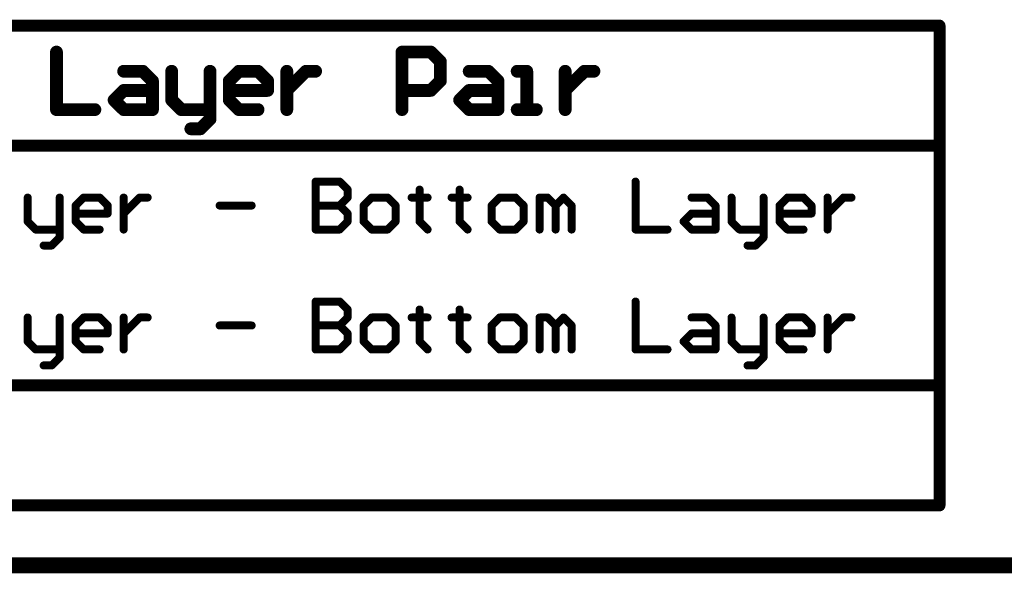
# Model space of a CAD drawing. Extents: x -1.3 to 9.2, y -4.6 to 3.5.
# Tile 16 of 215: x 3.096 to 4.327, y -4.563 to -3.87. Entities that reach past the tile are written whole.
import ezdxf

# ---------------------------------------------------------------- set-up
doc = ezdxf.new("R2010")
doc.units = 0
doc.layers.get('0').update_dxf_attribs({"linetype": 'CONTINUOUS'})
doc.layers.add('acc-ni-360-23-a_document', color=1, linetype='CONTINUOUS')
doc.layers.add('acc-ni-360-23-a_drawing_1', color=1, linetype='CONTINUOUS')

# ---------------------------------------------------------------- blocks, each defined once
blk = doc.blocks.new('D42')
at = {"const_width": 0.01}
blk.add_lwpolyline([(-0.005, 0, 1), (0.005, 0, 1)], format="xyb", close=True, dxfattribs=at)
blk = doc.blocks.new('D40')
at = {"const_width": 0.005}
blk.add_lwpolyline([(-0.0025, 0, 1), (0.0025, 0, 1)], format="xyb", close=True, dxfattribs=at)
blk = doc.blocks.new('D48')
at = {"const_width": 0.0075}
blk.add_lwpolyline([(-0.00375, 0, 1), (0.00375, 0, 1)], format="xyb", close=True, dxfattribs=at)
blk = doc.blocks.new('D49')
at = {"const_width": 0.008}
blk.add_lwpolyline([(-0.004, 0, 1), (0.004, 0, 1)], format="xyb", close=True, dxfattribs=at)

msp = doc.modelspace()

# ---------------------------------------------------------------- linework, layer by layer
at = {"layer": 'acc-ni-360-23-a_document', "color": 1, "const_width": 0.02}
for points in [[(-1.333382, -4.553), (4.066618, -4.553)], [(4.066618, -4.553), (4.771618, -4.553)]]:
    msp.add_lwpolyline(points, dxfattribs=at)
at = {"layer": 'acc-ni-360-23-a_drawing_1', "color": 1}
for points, const_width in [([(-0.769099, -3.878), (4.245533, -3.878)], 0.015), ([(4.245533, -4.478), (4.245533, -3.878)], 0.015), ([(3.141854, -3.911023), (3.141854, -3.983)], 0.016), ([(3.573714, -3.983), (3.573714, -3.911023)], 0.016), ([(3.573714, -3.911023), (3.609703, -3.911023)], 0.016), ([(3.609703, -3.911023), (3.621699, -3.923019)], 0.016), ([(3.621699, -3.923019), (3.621699, -3.947011)], 0.016), ([(3.225827, -3.935015), (3.249819, -3.935015)], 0.016), ([(3.249819, -3.935015), (3.261815, -3.947011)], 0.016), ([(3.285807, -3.935015), (3.285807, -3.971004)], 0.016), ([(3.333792, -3.983), (3.333792, -3.935015)], 0.016), ([(3.357784, -3.947011), (3.36978, -3.935015)], 0.016), ([(3.36978, -3.935015), (3.393773, -3.935015)], 0.016), ([(3.393773, -3.935015), (3.405769, -3.947011)], 0.016), ([(3.429761, -3.935015), (3.429761, -3.983)], 0.016), ([(3.441757, -3.947011), (3.453753, -3.935015)], 0.016), ([(3.453753, -3.935015), (3.465749, -3.935015)], 0.016), ([(3.657687, -3.935015), (3.681679, -3.935015)], 0.016), ([(3.681679, -3.935015), (3.693675, -3.947011)], 0.016), ([(3.729664, -3.935015), (3.717668, -3.935015)], 0.016), ([(3.729664, -3.983), (3.729664, -3.935015)], 0.016), ([(3.777648, -3.935015), (3.777648, -3.983)], 0.016), ([(3.789644, -3.947011), (3.80164, -3.935015)], 0.016), ([(3.80164, -3.935015), (3.813637, -3.935015)], 0.016), ([(3.261815, -3.947011), (3.261815, -3.983)], 0.016), ([(3.357784, -3.971004), (3.357784, -3.947011)], 0.016), ([(3.405769, -3.947011), (3.405769, -3.959008)], 0.016), ([(3.429761, -3.959008), (3.441757, -3.947011)], 0.016), ([(3.621699, -3.947011), (3.609703, -3.959008)], 0.016), ([(3.693675, -3.947011), (3.693675, -3.983)], 0.016), ([(3.777648, -3.959008), (3.789644, -3.947011)], 0.016), ([(3.213831, -3.971004), (3.225827, -3.959008)], 0.016), ([(3.225827, -3.959008), (3.261815, -3.959008)], 0.016), ([(3.405769, -3.959008), (3.357784, -3.959008)], 0.016), ([(3.429761, -3.983), (3.429761, -3.959008)], 0.016), ([(3.609703, -3.959008), (3.573714, -3.959008)], 0.016), ([(3.645691, -3.971004), (3.657687, -3.959008)], 0.016), ([(3.657687, -3.959008), (3.693675, -3.959008)], 0.016), ([(3.777648, -3.983), (3.777648, -3.959008)], 0.016), ([(3.225827, -3.983), (3.213831, -3.971004)], 0.016), ([(3.285807, -3.971004), (3.297803, -3.983)], 0.016), ([(3.36978, -3.983), (3.357784, -3.971004)], 0.016), ([(3.657687, -3.983), (3.645691, -3.971004)], 0.016), ([(3.141854, -3.983), (3.189838, -3.983)], 0.016), ([(3.261815, -3.983), (3.225827, -3.983)], 0.016), ([(3.297803, -3.983), (3.333792, -3.983)], 0.016), ([(3.333792, -3.994996), (3.321796, -4.006992)], 0.016), ([(3.333792, -3.983), (3.333792, -3.994996)], 0.016), ([(3.393773, -3.983), (3.36978, -3.983)], 0.016), ([(3.693675, -3.983), (3.657687, -3.983)], 0.016), ([(3.717668, -3.983), (3.74166, -3.983)], 0.016), ([(3.74166, -3.983), (3.729664, -3.983)], 0.016), ([(3.321796, -4.006992), (3.3098, -4.006992)], 0.016), ([(-0.769099, -4.028), (4.245533, -4.028)], 0.015), ([(3.465749, -4.073019), (3.465749, -4.133)], 0.01), ([(3.49574, -4.073019), (3.465749, -4.073019)], 0.01), ([(3.505736, -4.083016), (3.49574, -4.073019)], 0.01), ([(3.86562, -4.073019), (3.86562, -4.133)], 0.01), ([(3.505736, -4.093013), (3.505736, -4.083016)], 0.01), ([(3.595707, -4.083016), (3.595707, -4.093013)], 0.01), ([(3.645691, -4.083016), (3.645691, -4.093013)], 0.01), ([(3.105866, -4.093013), (3.105866, -4.123003)], 0.01), ([(3.145853, -4.133), (3.145853, -4.093013)], 0.01), ([(3.165846, -4.10301), (3.175843, -4.093013)], 0.01), ([(3.165846, -4.123003), (3.165846, -4.10301)], 0.01), ([(3.175843, -4.093013), (3.195837, -4.093013)], 0.01), ([(3.195837, -4.093013), (3.205833, -4.10301)], 0.01), ([(3.205833, -4.10301), (3.205833, -4.113006)], 0.01), ([(3.225827, -4.093013), (3.225827, -4.133)], 0.01), ([(3.225827, -4.113006), (3.235824, -4.10301)], 0.01), ([(3.235824, -4.10301), (3.24582, -4.093013)], 0.01), ([(3.24582, -4.093013), (3.255817, -4.093013)], 0.01), ([(3.345788, -4.10301), (3.385775, -4.10301)], 0.01), ([(3.49574, -4.10301), (3.465749, -4.10301)], 0.01), ([(3.465749, -4.10301), (3.49574, -4.10301)], 0.01), ([(3.49574, -4.10301), (3.505736, -4.093013)], 0.01), ([(3.505736, -4.113006), (3.49574, -4.10301)], 0.01), ([(3.535727, -4.093013), (3.52573, -4.10301)], 0.01), ([(3.52573, -4.10301), (3.52573, -4.123003)], 0.01), ([(3.55572, -4.093013), (3.535727, -4.093013)], 0.01), ([(3.565717, -4.10301), (3.55572, -4.093013)], 0.01), ([(3.565717, -4.123003), (3.565717, -4.10301)], 0.01), ([(3.595707, -4.093013), (3.585711, -4.093013)], 0.01), ([(3.585711, -4.093013), (3.605704, -4.093013)], 0.01), ([(3.605704, -4.093013), (3.595707, -4.093013)], 0.01), ([(3.595707, -4.093013), (3.595707, -4.123003)], 0.01), ([(3.645691, -4.093013), (3.635694, -4.093013)], 0.01), ([(3.635694, -4.093013), (3.655688, -4.093013)], 0.01), ([(3.655688, -4.093013), (3.645691, -4.093013)], 0.01), ([(3.645691, -4.093013), (3.645691, -4.123003)], 0.01), ([(3.695675, -4.093013), (3.685678, -4.10301)], 0.01), ([(3.685678, -4.10301), (3.685678, -4.123003)], 0.01), ([(3.715668, -4.093013), (3.695675, -4.093013)], 0.01), ([(3.725665, -4.10301), (3.715668, -4.093013)], 0.01), ([(3.725665, -4.123003), (3.725665, -4.10301)], 0.01), ([(3.745659, -4.133), (3.745659, -4.093013)], 0.01), ([(3.745659, -4.093013), (3.755655, -4.093013)], 0.01), ([(3.755655, -4.093013), (3.765652, -4.10301)], 0.01), ([(3.765652, -4.10301), (3.775649, -4.093013)], 0.01), ([(3.765652, -4.10301), (3.765652, -4.133)], 0.01), ([(3.765652, -4.133), (3.765652, -4.10301)], 0.01), ([(3.775649, -4.093013), (3.785646, -4.10301)], 0.01), ([(3.785646, -4.10301), (3.785646, -4.133)], 0.01), ([(3.935597, -4.093013), (3.955591, -4.093013)], 0.01), ([(3.955591, -4.093013), (3.965588, -4.10301)], 0.01), ([(3.965588, -4.10301), (3.965588, -4.133)], 0.01), ([(3.985581, -4.093013), (3.985581, -4.123003)], 0.01), ([(4.025568, -4.133), (4.025568, -4.093013)], 0.01), ([(4.045562, -4.10301), (4.055559, -4.093013)], 0.01), ([(4.045562, -4.123003), (4.045562, -4.10301)], 0.01), ([(4.055559, -4.093013), (4.075552, -4.093013)], 0.01), ([(4.075552, -4.093013), (4.085549, -4.10301)], 0.01), ([(4.085549, -4.10301), (4.085549, -4.113006)], 0.01), ([(4.105542, -4.093013), (4.105542, -4.133)], 0.01), ([(4.105542, -4.113006), (4.115539, -4.10301)], 0.01), ([(4.115539, -4.10301), (4.125536, -4.093013)], 0.01), ([(4.125536, -4.093013), (4.135533, -4.093013)], 0.01), ([(3.205833, -4.113006), (3.165846, -4.113006)], 0.01), ([(3.225827, -4.133), (3.225827, -4.113006)], 0.01), ([(3.505736, -4.123003), (3.505736, -4.113006)], 0.01), ([(3.925601, -4.123003), (3.935597, -4.113006)], 0.01), ([(3.935597, -4.113006), (3.965588, -4.113006)], 0.01), ([(4.085549, -4.113006), (4.045562, -4.113006)], 0.01), ([(4.105542, -4.133), (4.105542, -4.113006)], 0.01), ([(3.105866, -4.123003), (3.115863, -4.133)], 0.01), ([(3.175843, -4.133), (3.165846, -4.123003)], 0.01), ([(3.49574, -4.133), (3.505736, -4.123003)], 0.01), ([(3.52573, -4.123003), (3.535727, -4.133)], 0.01), ([(3.55572, -4.133), (3.565717, -4.123003)], 0.01), ([(3.595707, -4.123003), (3.605704, -4.133)], 0.01), ([(3.645691, -4.123003), (3.655688, -4.133)], 0.01), ([(3.685678, -4.123003), (3.695675, -4.133)], 0.01), ([(3.715668, -4.133), (3.725665, -4.123003)], 0.01), ([(3.935597, -4.133), (3.925601, -4.123003)], 0.01), ([(3.985581, -4.123003), (3.995578, -4.133)], 0.01), ([(4.055559, -4.133), (4.045562, -4.123003)], 0.01), ([(3.115863, -4.133), (3.145853, -4.133)], 0.01), ([(3.145853, -4.133), (3.145853, -4.142997)], 0.01), ([(3.195837, -4.133), (3.175843, -4.133)], 0.01), ([(3.465749, -4.133), (3.49574, -4.133)], 0.01), ([(3.535727, -4.133), (3.55572, -4.133)], 0.01), ([(3.695675, -4.133), (3.715668, -4.133)], 0.01), ([(3.86562, -4.133), (3.905607, -4.133)], 0.01), ([(3.965588, -4.133), (3.935597, -4.133)], 0.01), ([(3.995578, -4.133), (4.025568, -4.133)], 0.01), ([(4.025568, -4.133), (4.025568, -4.142997)], 0.01), ([(4.075552, -4.133), (4.055559, -4.133)], 0.01), ([(3.145853, -4.142997), (3.135856, -4.152993)], 0.01), ([(4.025568, -4.142997), (4.015571, -4.152993)], 0.01), ([(3.135856, -4.152993), (3.125859, -4.152993)], 0.01), ([(4.015571, -4.152993), (4.005575, -4.152993)], 0.01), ([(3.465749, -4.223019), (3.465749, -4.283)], 0.01), ([(3.49574, -4.223019), (3.465749, -4.223019)], 0.01), ([(3.505736, -4.233016), (3.49574, -4.223019)], 0.01), ([(3.86562, -4.223019), (3.86562, -4.283)], 0.01), ([(3.505736, -4.243013), (3.505736, -4.233016)], 0.01), ([(3.595707, -4.233016), (3.595707, -4.243013)], 0.01), ([(3.645691, -4.233016), (3.645691, -4.243013)], 0.01), ([(3.105866, -4.243013), (3.105866, -4.273003)], 0.01), ([(3.145853, -4.283), (3.145853, -4.243013)], 0.01), ([(3.165846, -4.25301), (3.175843, -4.243013)], 0.01), ([(3.175843, -4.243013), (3.195837, -4.243013)], 0.01), ([(3.195837, -4.243013), (3.205833, -4.25301)], 0.01), ([(3.225827, -4.243013), (3.225827, -4.283)], 0.01), ([(3.235824, -4.25301), (3.24582, -4.243013)], 0.01), ([(3.24582, -4.243013), (3.255817, -4.243013)], 0.01), ([(3.49574, -4.25301), (3.505736, -4.243013)], 0.01), ([(3.535727, -4.243013), (3.52573, -4.25301)], 0.01), ([(3.55572, -4.243013), (3.535727, -4.243013)], 0.01), ([(3.565717, -4.25301), (3.55572, -4.243013)], 0.01), ([(3.595707, -4.243013), (3.585711, -4.243013)], 0.01), ([(3.585711, -4.243013), (3.605704, -4.243013)], 0.01), ([(3.605704, -4.243013), (3.595707, -4.243013)], 0.01), ([(3.595707, -4.243013), (3.595707, -4.273003)], 0.01), ([(3.645691, -4.243013), (3.635694, -4.243013)], 0.01), ([(3.635694, -4.243013), (3.655688, -4.243013)], 0.01), ([(3.655688, -4.243013), (3.645691, -4.243013)], 0.01), ([(3.645691, -4.243013), (3.645691, -4.273003)], 0.01), ([(3.695675, -4.243013), (3.685678, -4.25301)], 0.01), ([(3.715668, -4.243013), (3.695675, -4.243013)], 0.01), ([(3.725665, -4.25301), (3.715668, -4.243013)], 0.01), ([(3.745659, -4.283), (3.745659, -4.243013)], 0.01), ([(3.745659, -4.243013), (3.755655, -4.243013)], 0.01), ([(3.755655, -4.243013), (3.765652, -4.25301)], 0.01), ([(3.765652, -4.25301), (3.775649, -4.243013)], 0.01), ([(3.775649, -4.243013), (3.785646, -4.25301)], 0.01), ([(3.935597, -4.243013), (3.955591, -4.243013)], 0.01), ([(3.955591, -4.243013), (3.965588, -4.25301)], 0.01), ([(3.985581, -4.243013), (3.985581, -4.273003)], 0.01), ([(4.025568, -4.283), (4.025568, -4.243013)], 0.01), ([(4.045562, -4.25301), (4.055559, -4.243013)], 0.01), ([(4.055559, -4.243013), (4.075552, -4.243013)], 0.01), ([(4.075552, -4.243013), (4.085549, -4.25301)], 0.01), ([(4.105542, -4.243013), (4.105542, -4.283)], 0.01), ([(4.115539, -4.25301), (4.125536, -4.243013)], 0.01), ([(4.125536, -4.243013), (4.135533, -4.243013)], 0.01), ([(3.165846, -4.273003), (3.165846, -4.25301)], 0.01), ([(3.205833, -4.263006), (3.165846, -4.263006)], 0.01), ([(3.205833, -4.25301), (3.205833, -4.263006)], 0.01), ([(3.225827, -4.263006), (3.235824, -4.25301)], 0.01), ([(3.225827, -4.283), (3.225827, -4.263006)], 0.01), ([(3.345788, -4.25301), (3.385775, -4.25301)], 0.01), ([(3.49574, -4.25301), (3.465749, -4.25301)], 0.01), ([(3.465749, -4.25301), (3.49574, -4.25301)], 0.01), ([(3.505736, -4.263006), (3.49574, -4.25301)], 0.01), ([(3.505736, -4.273003), (3.505736, -4.263006)], 0.01), ([(3.52573, -4.25301), (3.52573, -4.273003)], 0.01), ([(3.565717, -4.273003), (3.565717, -4.25301)], 0.01), ([(3.685678, -4.25301), (3.685678, -4.273003)], 0.01), ([(3.725665, -4.273003), (3.725665, -4.25301)], 0.01), ([(3.765652, -4.25301), (3.765652, -4.283)], 0.01), ([(3.765652, -4.283), (3.765652, -4.25301)], 0.01), ([(3.785646, -4.25301), (3.785646, -4.283)], 0.01), ([(3.925601, -4.273003), (3.935597, -4.263006)], 0.01), ([(3.935597, -4.263006), (3.965588, -4.263006)], 0.01), ([(3.965588, -4.25301), (3.965588, -4.283)], 0.01), ([(4.045562, -4.273003), (4.045562, -4.25301)], 0.01), ([(4.085549, -4.263006), (4.045562, -4.263006)], 0.01), ([(4.085549, -4.25301), (4.085549, -4.263006)], 0.01), ([(4.105542, -4.263006), (4.115539, -4.25301)], 0.01), ([(4.105542, -4.283), (4.105542, -4.263006)], 0.01), ([(3.105866, -4.273003), (3.115863, -4.283)], 0.01), ([(3.175843, -4.283), (3.165846, -4.273003)], 0.01), ([(3.49574, -4.283), (3.505736, -4.273003)], 0.01), ([(3.52573, -4.273003), (3.535727, -4.283)], 0.01), ([(3.55572, -4.283), (3.565717, -4.273003)], 0.01), ([(3.595707, -4.273003), (3.605704, -4.283)], 0.01), ([(3.645691, -4.273003), (3.655688, -4.283)], 0.01), ([(3.685678, -4.273003), (3.695675, -4.283)], 0.01), ([(3.715668, -4.283), (3.725665, -4.273003)], 0.01), ([(3.935597, -4.283), (3.925601, -4.273003)], 0.01), ([(3.985581, -4.273003), (3.995578, -4.283)], 0.01), ([(4.055559, -4.283), (4.045562, -4.273003)], 0.01), ([(3.115863, -4.283), (3.145853, -4.283)], 0.01), ([(3.145853, -4.283), (3.145853, -4.292997)], 0.01), ([(3.195837, -4.283), (3.175843, -4.283)], 0.01), ([(3.465749, -4.283), (3.49574, -4.283)], 0.01), ([(3.535727, -4.283), (3.55572, -4.283)], 0.01), ([(3.695675, -4.283), (3.715668, -4.283)], 0.01), ([(3.86562, -4.283), (3.905607, -4.283)], 0.01), ([(3.965588, -4.283), (3.935597, -4.283)], 0.01), ([(3.995578, -4.283), (4.025568, -4.283)], 0.01), ([(4.025568, -4.283), (4.025568, -4.292997)], 0.01), ([(4.075552, -4.283), (4.055559, -4.283)], 0.01), ([(3.145853, -4.292997), (3.135856, -4.302993)], 0.01), ([(4.025568, -4.292997), (4.015571, -4.302993)], 0.01), ([(3.135856, -4.302993), (3.125859, -4.302993)], 0.01), ([(4.015571, -4.302993), (4.005575, -4.302993)], 0.01), ([(-0.769099, -4.328), (4.245533, -4.328)], 0.015), ([(-0.769099, -4.478), (4.245533, -4.478)], 0.015)]:
    msp.add_lwpolyline(points, dxfattribs=dict(at, const_width=const_width))

# ---------------------------------------------------------------- block references
at = {"layer": 'acc-ni-360-23-a_document'}
msp.add_blockref('D42', (4.066618, -4.553), dxfattribs=at)
msp.add_blockref('D42', (4.066618, -4.553), dxfattribs=at)
at = {"layer": 'acc-ni-360-23-a_drawing_1'}
for name, p in [('D48', (4.245533, -3.878)), ('D48', (4.245533, -3.878)), ('D49', (3.141854, -3.911023)), ('D49', (3.573714, -3.911023)), ('D49', (3.609703, -3.911023)), ('D49', (3.621699, -3.923019)), ('D49', (3.225827, -3.935015)), ('D49', (3.249819, -3.935015)), ('D49', (3.285807, -3.935015)), ('D49', (3.333792, -3.935015)), ('D49', (3.36978, -3.935015)), ('D49', (3.393773, -3.935015)), ('D49', (3.429761, -3.935015)), ('D49', (3.453753, -3.935015)), ('D49', (3.465749, -3.935015)), ('D49', (3.657687, -3.935015)), ('D49', (3.681679, -3.935015)), ('D49', (3.717668, -3.935015)), ('D49', (3.729664, -3.935015)), ('D49', (3.777648, -3.935015)), ('D49', (3.80164, -3.935015)), ('D49', (3.813637, -3.935015)), ('D49', (3.261815, -3.947011)), ('D49', (3.357784, -3.947011)), ('D49', (3.405769, -3.947011)), ('D49', (3.441757, -3.947011)), ('D49', (3.621699, -3.947011)), ('D49', (3.693675, -3.947011)), ('D49', (3.789644, -3.947011)), ('D49', (3.225827, -3.959008)), ('D49', (3.261815, -3.959008)), ('D49', (3.357784, -3.959008)), ('D49', (3.405769, -3.959008)), ('D49', (3.429761, -3.959008)), ('D49', (3.573714, -3.959008)), ('D49', (3.609703, -3.959008)), ('D49', (3.657687, -3.959008)), ('D49', (3.693675, -3.959008)), ('D49', (3.777648, -3.959008)), ('D49', (3.213831, -3.971004)), ('D49', (3.285807, -3.971004)), ('D49', (3.357784, -3.971004)), ('D49', (3.645691, -3.971004)), ('D49', (3.141854, -3.983)), ('D49', (3.189838, -3.983)), ('D49', (3.225827, -3.983)), ('D49', (3.261815, -3.983)), ('D49', (3.297803, -3.983)), ('D49', (3.333792, -3.983)), ('D49', (3.333792, -3.983)), ('D49', (3.333792, -3.994996)), ('D49', (3.36978, -3.983)), ('D49', (3.393773, -3.983)), ('D49', (3.429761, -3.983)), ('D49', (3.573714, -3.983)), ('D49', (3.657687, -3.983)), ('D49', (3.693675, -3.983)), ('D49', (3.717668, -3.983)), ('D49', (3.729664, -3.983)), ('D49', (3.74166, -3.983)), ('D49', (3.777648, -3.983)), ('D49', (3.3098, -4.006992)), ('D49', (3.321796, -4.006992)), ('D48', (4.245533, -4.028)), ('D40', (3.465749, -4.073019)), ('D40', (3.465749, -4.073019)), ('D40', (3.49574, -4.073019)), ('D40', (3.86562, -4.073019)), ('D40', (3.505736, -4.083016)), ('D40', (3.595707, -4.083016)), ('D40', (3.645691, -4.083016)), ('D40', (3.105866, -4.093013)), ('D40', (3.145853, -4.093013)), ('D40', (3.165846, -4.10301)), ('D40', (3.175843, -4.093013)), ('D40', (3.195837, -4.093013)), ('D40', (3.205833, -4.10301)), ('D40', (3.225827, -4.093013)), ('D40', (3.235824, -4.10301)), ('D40', (3.24582, -4.093013)), ('D40', (3.255817, -4.093013)), ('D40', (3.345788, -4.10301)), ('D40', (3.385775, -4.10301)), ('D40', (3.465749, -4.10301)), ('D40', (3.49574, -4.10301)), ('D40', (3.49574, -4.10301)), ('D40', (3.505736, -4.093013)), ('D40', (3.52573, -4.10301)), ('D40', (3.535727, -4.093013)), ('D40', (3.55572, -4.093013)), ('D40', (3.565717, -4.10301)), ('D40', (3.585711, -4.093013)), ('D40', (3.595707, -4.093013)), ('D40', (3.595707, -4.093013)), ('D40', (3.605704, -4.093013)), ('D40', (3.635694, -4.093013)), ('D40', (3.645691, -4.093013)), ('D40', (3.645691, -4.093013)), ('D40', (3.655688, -4.093013)), ('D40', (3.685678, -4.10301)), ('D40', (3.695675, -4.093013)), ('D40', (3.715668, -4.093013)), ('D40', (3.725665, -4.10301)), ('D40', (3.745659, -4.093013)), ('D40', (3.755655, -4.093013)), ('D40', (3.765652, -4.10301)), ('D40', (3.765652, -4.10301)), ('D40', (3.775649, -4.093013)), ('D40', (3.785646, -4.10301)), ('D40', (3.935597, -4.093013)), ('D40', (3.955591, -4.093013)), ('D40', (3.965588, -4.10301)), ('D40', (3.985581, -4.093013)), ('D40', (4.025568, -4.093013)), ('D40', (4.045562, -4.10301)), ('D40', (4.055559, -4.093013)), ('D40', (4.075552, -4.093013)), ('D40', (4.085549, -4.10301)), ('D40', (4.105542, -4.093013)), ('D40', (4.115539, -4.10301)), ('D40', (4.125536, -4.093013)), ('D40', (4.135533, -4.093013)), ('D40', (3.165846, -4.113006)), ('D40', (3.205833, -4.113006)), ('D40', (3.225827, -4.113006)), ('D40', (3.505736, -4.113006)), ('D40', (3.935597, -4.113006)), ('D40', (3.965588, -4.113006)), ('D40', (4.045562, -4.113006)), ('D40', (4.085549, -4.113006)), ('D40', (4.105542, -4.113006)), ('D40', (3.105866, -4.123003)), ('D40', (3.165846, -4.123003)), ('D40', (3.505736, -4.123003)), ('D40', (3.52573, -4.123003)), ('D40', (3.565717, -4.123003)), ('D40', (3.595707, -4.123003)), ('D40', (3.645691, -4.123003)), ('D40', (3.685678, -4.123003)), ('D40', (3.725665, -4.123003)), ('D40', (3.925601, -4.123003)), ('D40', (3.985581, -4.123003)), ('D40', (4.045562, -4.123003)), ('D40', (3.115863, -4.133)), ('D40', (3.145853, -4.133)), ('D40', (3.145853, -4.133)), ('D40', (3.175843, -4.133)), ('D40', (3.195837, -4.133)), ('D40', (3.225827, -4.133)), ('D40', (3.465749, -4.133)), ('D40', (3.49574, -4.133)), ('D40', (3.535727, -4.133)), ('D40', (3.535727, -4.133)), ('D40', (3.55572, -4.133)), ('D40', (3.605704, -4.133)), ('D40', (3.655688, -4.133)), ('D40', (3.695675, -4.133)), ('D40', (3.695675, -4.133)), ('D40', (3.715668, -4.133)), ('D40', (3.745659, -4.133)), ('D40', (3.765652, -4.133)), ('D40', (3.785646, -4.133)), ('D40', (3.86562, -4.133)), ('D40', (3.905607, -4.133)), ('D40', (3.935597, -4.133)), ('D40', (3.965588, -4.133)), ('D40', (3.995578, -4.133)), ('D40', (4.025568, -4.133)), ('D40', (4.025568, -4.133)), ('D40', (4.055559, -4.133)), ('D40', (4.075552, -4.133)), ('D40', (4.105542, -4.133)), ('D40', (3.145853, -4.142997)), ('D40', (4.025568, -4.142997)), ('D40', (3.125859, -4.152993)), ('D40', (3.135856, -4.152993)), ('D40', (4.005575, -4.152993)), ('D40', (4.015571, -4.152993)), ('D40', (3.465749, -4.223019)), ('D40', (3.465749, -4.223019)), ('D40', (3.49574, -4.223019)), ('D40', (3.86562, -4.223019)), ('D40', (3.505736, -4.233016)), ('D40', (3.595707, -4.233016)), ('D40', (3.645691, -4.233016)), ('D40', (3.105866, -4.243013)), ('D40', (3.145853, -4.243013)), ('D40', (3.175843, -4.243013)), ('D40', (3.195837, -4.243013)), ('D40', (3.225827, -4.243013)), ('D40', (3.24582, -4.243013)), ('D40', (3.255817, -4.243013)), ('D40', (3.505736, -4.243013)), ('D40', (3.535727, -4.243013)), ('D40', (3.55572, -4.243013)), ('D40', (3.585711, -4.243013)), ('D40', (3.595707, -4.243013)), ('D40', (3.595707, -4.243013)), ('D40', (3.605704, -4.243013)), ('D40', (3.635694, -4.243013)), ('D40', (3.645691, -4.243013)), ('D40', (3.645691, -4.243013)), ('D40', (3.655688, -4.243013)), ('D40', (3.695675, -4.243013)), ('D40', (3.715668, -4.243013)), ('D40', (3.745659, -4.243013)), ('D40', (3.755655, -4.243013)), ('D40', (3.775649, -4.243013)), ('D40', (3.935597, -4.243013)), ('D40', (3.955591, -4.243013)), ('D40', (3.985581, -4.243013)), ('D40', (4.025568, -4.243013)), ('D40', (4.055559, -4.243013)), ('D40', (4.075552, -4.243013)), ('D40', (4.105542, -4.243013)), ('D40', (4.125536, -4.243013)), ('D40', (4.135533, -4.243013)), ('D40', (3.165846, -4.25301)), ('D40', (3.165846, -4.263006)), ('D40', (3.205833, -4.25301)), ('D40', (3.205833, -4.263006)), ('D40', (3.225827, -4.263006)), ('D40', (3.235824, -4.25301)), ('D40', (3.345788, -4.25301)), ('D40', (3.385775, -4.25301)), ('D40', (3.465749, -4.25301)), ('D40', (3.49574, -4.25301)), ('D40', (3.49574, -4.25301)), ('D40', (3.505736, -4.263006)), ('D40', (3.52573, -4.25301)), ('D40', (3.565717, -4.25301)), ('D40', (3.685678, -4.25301)), ('D40', (3.725665, -4.25301)), ('D40', (3.765652, -4.25301)), ('D40', (3.765652, -4.25301)), ('D40', (3.785646, -4.25301)), ('D40', (3.935597, -4.263006)), ('D40', (3.965588, -4.25301)), ('D40', (3.965588, -4.263006)), ('D40', (4.045562, -4.25301)), ('D40', (4.045562, -4.263006)), ('D40', (4.085549, -4.25301)), ('D40', (4.085549, -4.263006)), ('D40', (4.105542, -4.263006)), ('D40', (4.115539, -4.25301)), ('D40', (3.105866, -4.273003)), ('D40', (3.165846, -4.273003)), ('D40', (3.505736, -4.273003)), ('D40', (3.52573, -4.273003)), ('D40', (3.565717, -4.273003)), ('D40', (3.595707, -4.273003)), ('D40', (3.645691, -4.273003)), ('D40', (3.685678, -4.273003)), ('D40', (3.725665, -4.273003)), ('D40', (3.925601, -4.273003)), ('D40', (3.985581, -4.273003)), ('D40', (4.045562, -4.273003)), ('D40', (3.115863, -4.283)), ('D40', (3.145853, -4.283)), ('D40', (3.145853, -4.283)), ('D40', (3.175843, -4.283)), ('D40', (3.195837, -4.283)), ('D40', (3.225827, -4.283)), ('D40', (3.465749, -4.283)), ('D40', (3.49574, -4.283)), ('D40', (3.535727, -4.283)), ('D40', (3.535727, -4.283)), ('D40', (3.55572, -4.283)), ('D40', (3.605704, -4.283)), ('D40', (3.655688, -4.283)), ('D40', (3.695675, -4.283)), ('D40', (3.695675, -4.283)), ('D40', (3.715668, -4.283)), ('D40', (3.745659, -4.283)), ('D40', (3.765652, -4.283)), ('D40', (3.785646, -4.283)), ('D40', (3.86562, -4.283)), ('D40', (3.905607, -4.283)), ('D40', (3.935597, -4.283)), ('D40', (3.965588, -4.283)), ('D40', (3.995578, -4.283)), ('D40', (4.025568, -4.283)), ('D40', (4.025568, -4.283)), ('D40', (4.055559, -4.283)), ('D40', (4.075552, -4.283)), ('D40', (4.105542, -4.283)), ('D40', (3.145853, -4.292997)), ('D40', (4.025568, -4.292997)), ('D40', (3.125859, -4.302993)), ('D40', (3.135856, -4.302993)), ('D40', (4.005575, -4.302993)), ('D40', (4.015571, -4.302993)), ('D48', (4.245533, -4.328)), ('D48', (4.245533, -4.478))]:
    msp.add_blockref(name, p, dxfattribs=at)

doc.saveas('drawing.dxf')
